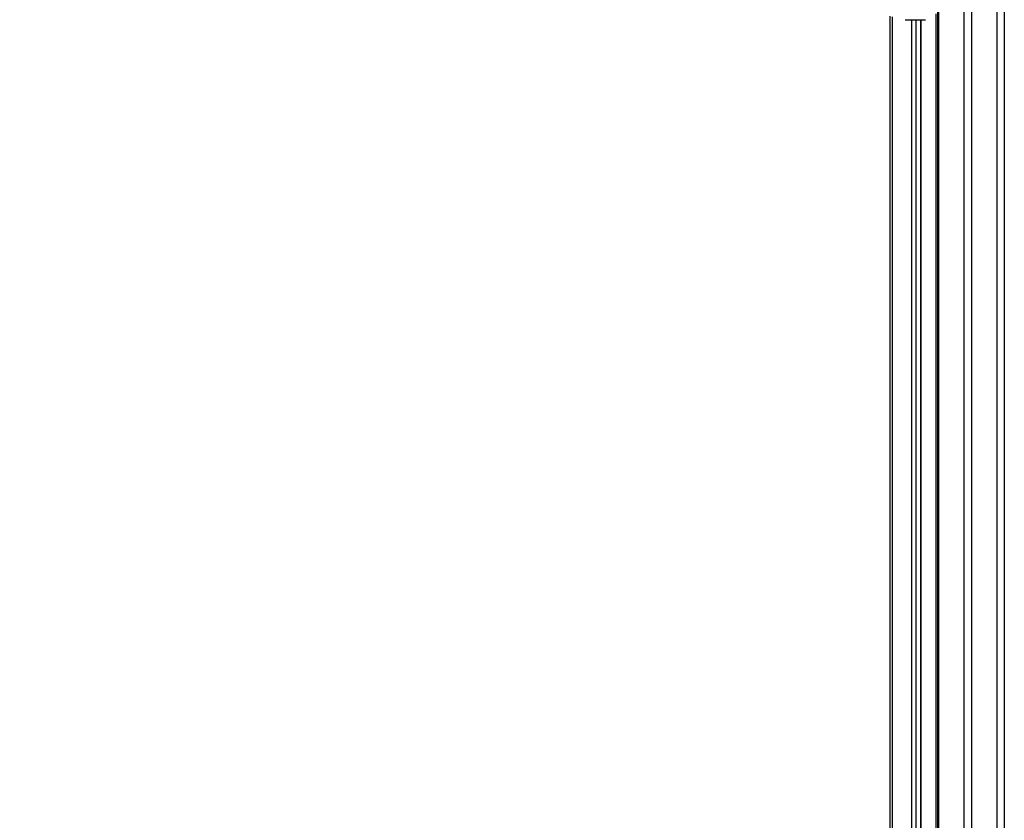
# Model space of a CAD drawing. Header units: millimetres. Extents: x 20 to 22981, y 40 to 19992.
# Tile 26 of 143: x 5284 to 6810, y 4541 to 5781. Entities that reach past the tile are written whole.
import ezdxf

# ---------------------------------------------------------------- set-up
doc = ezdxf.new("R2010")
doc.units = ezdxf.units.MM
doc.header["$LTSCALE"] = 2
doc.layers.add('COMPONENT_GEOMETRY', color=7, linetype='Continuous')
doc.styles.add('SLDTEXTSTYLE0', font='TXT', dxfattribs={"width": 0.75})
doc.dimstyles.new('SLDDIMSTYLE0', dxfattribs={"dimtxt": 100, "dimasz": 6.604, "dimexe": 0, "dimexo": 0.0625, "dimgap": 25, "dimtad": 0, "dimtih": 1, "dimtoh": 1, "dimdec": 0, "dimrnd": 1e-09, "dimzin": 12, "dimdsep": 46, "dimtxsty": 'SLDTEXTSTYLE0', "dimsah": 1, "dimcen": 0.09, "dimadec": 0, "dimazin": 3, "dimtfac": 1, "dimtdec": 0, "dimtofl": 0, "dimtmove": 0, "dimatfit": 3, "dimfxl": 1, "dimfrac": 2, "dimtolj": 1, "dimtzin": 12, "dimarcsym": 0})

# ---------------------------------------------------------------- blocks, each defined once
blk = doc.blocks.new('_D_4')
at = {"layer": 'COMPONENT_GEOMETRY', "color": 7}
for p, q in [((6638.5, 7959.5), (1711.2, 7959.5)), ((1717.6, 7959.5), (1717.6, 5203.3)), ((1517.5, 5183), (1487, 5183)), ((1487, 5183), (1487, 5024.3)), ((1917.7, 5183), (1948.1, 5183)), ((1948.1, 5183), (1948.1, 5024.3)), ((1487, 5024.3), (1517.5, 5024.3)), ((1948.1, 5024.3), (1917.7, 5024.3)), ((1717.6, 2118.5), (1717.6, 4874.7)), ((6578.7, 2118.5), (1711.2, 2118.5))]:
    blk.add_line(p, q, dxfattribs=at)
for points in [[(1717.6, 7959.5), (1716.6, 7952.9), (1718.6, 7952.9)], [(1717.6, 2118.5), (1718.6, 2125.1), (1716.6, 2125.1)]]:
    blk.add_solid(points, dxfattribs=at)
at = {"layer": 'COMPONENT_GEOMETRY', "color": 7, "char_height": 100, "attachment_point": 1, "style": 'SLDTEXTSTYLE0'}
for s, insert in [('9\'6.98"', (1517.5, 5153.2)), ('2921mm', (1444.8, 5003.6))]:
    blk.add_mtext(s, dxfattribs=dict(at, insert=insert))

msp = doc.modelspace()

# ---------------------------------------------------------------- linework, layer by layer
at = {"color": 8, "linetype": 'Continuous', "lineweight": 25}
for p, q in [((6748.24, 2191.49), (6748.24, 7939.49)), ((6759.31, 7939.49), (6759.31, 2191.49)), ((6799.26, 2191.49), (6799.26, 7939.49)), ((6810.34, 7939.49), (6810.34, 2191.49)), ((6708.14, 5799.24), (6708.14, 2191.49)), ((6636.74, 5785.38), (6636.74, 2191.49)), ((6704.86, 2191.49), (6704.86, 5790.35)), ((6667.23, 2191.49), (6667.23, 5781.02)), ((6673.4, 5781.02), (6673.4, 2191.49)), ((6681.18, 2191.49), (6681.18, 5781.02))]:
    msp.add_line(p, q, dxfattribs=at)
at = {"color": 7, "linetype": 'Continuous', "lineweight": 25}
for p, q in [((6633.39, 2191.49), (6633.39, 5786.52)), ((6706.75, 5796.17), (6706.75, 2191.49)), ((6656.55, 5781.02), (6688.13, 5781.02)), ((6681.61, 2191.49), (6681.61, 5781.02))]:
    msp.add_line(p, q, dxfattribs=at)

# ---------------------------------------------------------------- dimensions: what is measured, and where the dimension line sits
at = {"layer": 'COMPONENT_GEOMETRY', "color": 7}
dim = msp.add_linear_dim(base=(1717.58, 7959.49), p1=(6581.29, 2118.49), p2=(6641.06, 7959.49), angle=90, dimstyle='SLDDIMSTYLE0', dxfattribs=at)
dim.commit()
dim.dimension.update_dxf_attribs({"geometry": '_D_4', "text_midpoint": (1717.58, 5038.99), "dimtype": 160})

doc.saveas('drawing.dxf')
